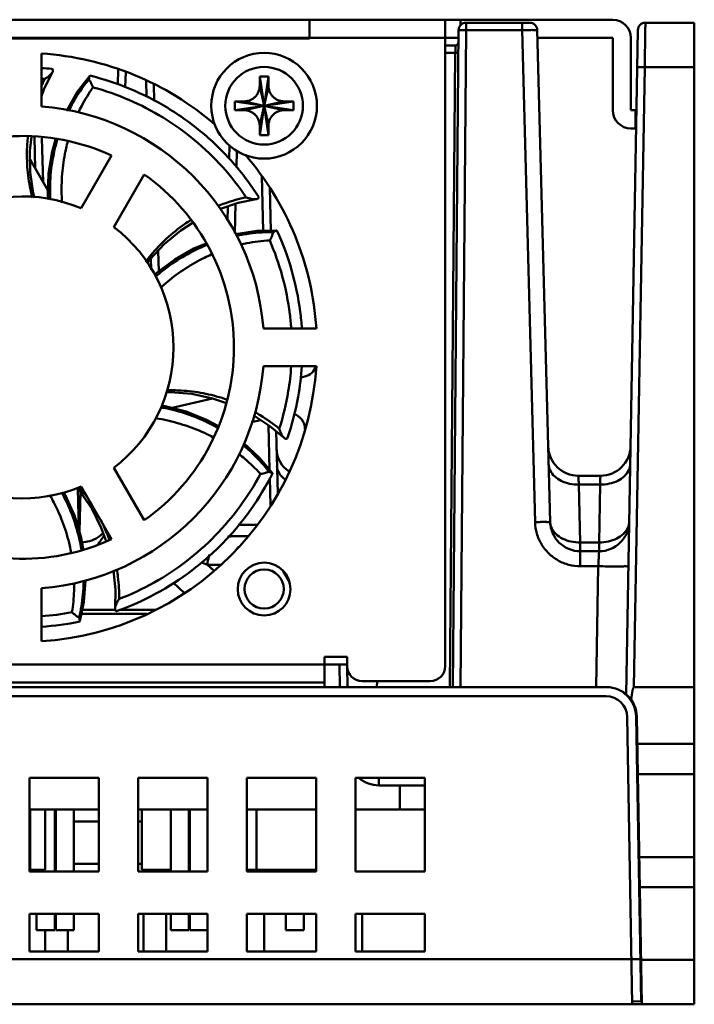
# Model space of a CAD drawing. Header units: millimetres. Extents: x -630 to -92, y 209 to 969.
# Tile 8 of 24: x -203 to -158, y 409 to 474. Entities that reach past the tile are written whole.
import ezdxf

# ---------------------------------------------------------------- set-up
doc = ezdxf.new("R2010")
doc.units = ezdxf.units.MM
doc.header["$LTSCALE"] = 32.67
doc.linetypes.add('AM_ISO08W050', pattern=[18, 12, -1.5, 3, -1.5])
doc.layers.add('AM_10', color=7, linetype='AM_ISO08W050', lineweight=50)

msp = doc.modelspace()

# ---------------------------------------------------------------- linework, layer by layer
at = {"layer": 'AM_10', "color": 7, "linetype": 'Continuous'}
for p, q in [((-242.659, 474.482), (-163.247, 474.482)), ((-183.347, 473.232), (-183.347, 474.482)), ((-174.347, 431.682), (-174.347, 474.482)), ((-173.347, 474.086), (-173.347, 474.482)), ((-172.968, 474.282), (-168.751, 474.282)), ((-172.968, 474.282), (-172.968, 473.787)), ((-169.251, 474.282), (-169.251, 473.787)), ((-161.088, 474.282), (-157.847, 474.282)), ((-157.847, 474.282), (-157.847, 409.282)), ((-173.847, 430.282), (-173.468, 473.787)), ((-173.347, 430.282), (-172.968, 473.787)), ((-172.968, 473.787), (-169.251, 473.787)), ((-169.251, 473.787), (-168.398, 441.212)), ((-168.251, 473.795), (-167.398, 441.23)), ((-162.356, 429.802), (-161.588, 473.791)), ((-231.223, 473.282), (-173.472, 473.282)), ((-183.347, 473.232), (-221.347, 473.232)), ((-201.236, 473.232), (-201.238, 473.278)), ((-195.958, 473.232), (-195.957, 473.278)), ((-193.736, 473.232), (-193.738, 473.278)), ((-188.458, 473.232), (-188.457, 473.278)), ((-186.236, 473.232), (-186.238, 473.278)), ((-173.675, 472.782), (-174.347, 472.782)), ((-168.238, 473.282), (-163.247, 473.282)), ((-163.247, 473.282), (-163.247, 468.482)), ((-162.047, 468.482), (-162.047, 473.282)), ((-201.097, 468.733), (-201.097, 472.242)), ((-173.681, 472.287), (-174.347, 472.287)), ((-173.681, 472.287), (-174.047, 430.282)), ((-197.902, 470.766), (-197.885, 470.778)), ((-196.038, 470.17), (-196.011, 471.218)), ((-195.543, 470.007), (-195.517, 471.013)), ((-161.847, 430.282), (-161.131, 471.335)), ((-161.131, 471.335), (-157.847, 471.335)), ((-194.163, 470.454), (-194.134, 469.346)), ((-193.658, 470.233), (-193.628, 469.089)), ((-186.631, 466.844), (-186.064, 470.72)), ((-186.064, 466.844), (-186.631, 470.72)), ((-186.64, 467.49), (-186.055, 470.075)), ((-186.055, 467.49), (-186.64, 470.075)), ((-188.285, 468.499), (-184.409, 469.066)), ((-188.285, 469.066), (-184.409, 468.499)), ((-187.64, 468.49), (-185.055, 469.075)), ((-187.64, 469.075), (-185.055, 468.49)), ((-162.047, 468.482), (-161.681, 468.482)), ((-161.747, 468.482), (-161.747, 467.282)), ((-161.701, 467.282), (-162.047, 467.282)), ((-201.565, 466.705), (-201.511, 464.639)), ((-201.064, 466.647), (-200.988, 463.732)), ((-188.667, 465.262), (-188.644, 466.149)), ((-188.182, 464.705), (-188.153, 465.795)), ((-201.854, 465.233), (-200.655, 463.157)), ((-196.458, 465.483), (-198.469, 462)), ((-196.304, 460.75), (-194.293, 464.233)), ((-186.498, 464.123), (-186.403, 460.5)), ((-185.977, 463.346), (-185.903, 460.51)), ((-188.297, 460.318), (-188.245, 462.282)), ((-188.775, 461.152), (-188.749, 462.113)), ((-185.495, 460.512), (-185.514, 460.518)), ((-193.368, 459.185), (-193.333, 457.812)), ((-193.855, 458.672), (-193.835, 457.914)), ((-182.887, 454.032), (-186.396, 454.032)), ((-186.396, 451.532), (-182.887, 451.532)), ((-183.968, 450.777), (-183.644, 450.854)), ((-192.434, 448.776), (-189.759, 449.408)), ((-189.76, 449.408), (-188.898, 449.114)), ((-186.581, 447.971), (-187.194, 447.826)), ((-186.066, 447.638), (-185.988, 444.669)), ((-185.556, 447.236), (-185.448, 443.136)), ((-194.293, 441.331), (-196.304, 444.815)), ((-185.974, 444.128), (-185.926, 442.307)), ((-185.802, 444.445), (-185.795, 444.426)), ((-165.53, 444.282), (-164.068, 444.282)), ((-198.617, 440.692), (-198.689, 443.434)), ((-198.469, 443.565), (-196.458, 440.081)), ((-165.499, 443.697), (-164.089, 443.697)), ((-165.499, 443.697), (-165.399, 439.868)), ((-164.089, 443.697), (-164.156, 439.868)), ((-198.512, 443.215), (-198.581, 440.573)), ((-188.069, 441.035), (-186.835, 441.035)), ((-188.695, 440.282), (-187.412, 440.282)), ((-164.156, 439.868), (-165.399, 439.868)), ((-165.399, 439.868), (-165.399, 438.291)), ((-164.156, 439.868), (-164.156, 439.282)), ((-165.399, 439.282), (-164.156, 439.282)), ((-190.102, 438.387), (-189.225, 438.387)), ((-189.665, 437.987), (-190.102, 438.387)), ((-165.399, 438.291), (-164.208, 438.291)), ((-164.208, 438.291), (-164.347, 430.282)), ((-184.664, 437.25), (-185.078, 437.965)), ((-191.618, 436.508), (-192.383, 437.207)), ((-201.097, 433.322), (-201.097, 436.831)), ((-194.112, 435.131), (-198.449, 435.131)), ((-196.222, 435.394), (-198.394, 435.394)), ((-193.549, 435.394), (-195.935, 435.394)), ((-198.55, 434.647), (-198.56, 434.629)), ((-182.347, 432.282), (-180.849, 432.282)), ((-182.347, 430.282), (-182.347, 432.282)), ((-180.849, 432.282), (-180.849, 431.682)), ((-223.847, 431.782), (-180.847, 431.782)), ((-181.321, 430.282), (-181.347, 431.782)), ((-180.821, 430.282), (-180.845, 431.66)), ((-222.346, 430.582), (-182.347, 430.582)), ((-179.849, 430.682), (-175.347, 430.682)), ((-178.874, 430.282), (-178.867, 430.682)), ((-234.852, 429.682), (-163.695, 429.682)), ((-234.55, 430.282), (-163.656, 430.282)), ((-161.847, 430.282), (-157.847, 430.282)), ((-161.963, 409.282), (-162.296, 428.307)), ((-161.696, 428.317), (-161.367, 409.482)), ((-161.324, 409.282), (-161.656, 428.317)), ((-157.847, 426.532), (-161.625, 426.532)), ((-157.847, 424.532), (-161.59, 424.532)), ((-197.297, 424.282), (-201.897, 424.282)), ((-201.897, 424.282), (-201.897, 418.082)), ((-197.297, 418.082), (-197.297, 424.282)), ((-190.097, 424.282), (-194.697, 424.282)), ((-194.697, 424.282), (-194.697, 418.082)), ((-190.097, 418.082), (-190.097, 424.282)), ((-182.897, 424.282), (-187.497, 424.282)), ((-187.497, 424.282), (-187.497, 418.082)), ((-182.897, 418.082), (-182.897, 424.282)), ((-175.697, 424.282), (-180.297, 424.282)), ((-180.297, 424.282), (-180.297, 418.082)), ((-178.742, 423.782), (-178.742, 424.273)), ((-175.697, 418.082), (-175.697, 424.282)), ((-175.697, 423.782), (-178.742, 423.782)), ((-177.347, 423.782), (-177.347, 422.182)), ((-197.297, 422.182), (-201.897, 422.182)), ((-201.847, 422.182), (-201.847, 418.182)), ((-200.847, 422.182), (-200.847, 418.182)), ((-200.222, 422.182), (-200.222, 418.082)), ((-200.152, 422.182), (-200.152, 418.082)), ((-198.952, 422.182), (-198.952, 418.082)), ((-190.097, 422.182), (-194.697, 422.182)), ((-194.447, 422.182), (-194.447, 418.182)), ((-192.532, 422.182), (-192.532, 418.082)), ((-191.332, 422.182), (-191.332, 418.082)), ((-191.262, 422.182), (-191.262, 418.082)), ((-182.897, 422.182), (-187.497, 422.182)), ((-186.847, 422.182), (-186.847, 418.182)), ((-175.697, 422.182), (-180.297, 422.182)), ((-198.952, 421.382), (-197.297, 421.382)), ((-194.697, 421.382), (-194.447, 421.382)), ((-161.494, 419.032), (-157.847, 419.032)), ((-200.847, 418.182), (-201.897, 418.182)), ((-197.297, 418.082), (-201.897, 418.082)), ((-201.422, 418.182), (-201.422, 418.082)), ((-197.297, 418.582), (-198.952, 418.582)), ((-194.447, 418.582), (-194.697, 418.582)), ((-190.097, 418.082), (-194.697, 418.082)), ((-192.532, 418.182), (-194.447, 418.182)), ((-191.262, 418.182), (-191.332, 418.182)), ((-182.897, 418.182), (-187.497, 418.182)), ((-182.897, 418.082), (-187.497, 418.082)), ((-184.147, 418.182), (-184.147, 418.082)), ((-183.712, 418.182), (-183.712, 418.082)), ((-175.697, 418.082), (-180.297, 418.082)), ((-161.459, 417.033), (-157.847, 417.033)), ((-201.897, 415.282), (-197.297, 415.282)), ((-201.897, 415.282), (-201.897, 412.782)), ((-201.422, 415.282), (-201.422, 414.182)), ((-200.222, 415.282), (-200.222, 414.182)), ((-200.152, 415.282), (-200.152, 414.182)), ((-198.952, 415.282), (-198.952, 414.182)), ((-197.297, 412.782), (-197.297, 415.282)), ((-194.697, 415.282), (-190.097, 415.282)), ((-194.697, 415.282), (-194.697, 412.782)), ((-194.347, 412.782), (-194.347, 415.282)), ((-192.847, 415.282), (-192.847, 412.782)), ((-192.532, 415.282), (-192.532, 414.182)), ((-191.332, 415.282), (-191.332, 414.182)), ((-191.262, 415.282), (-191.262, 414.182)), ((-190.097, 412.782), (-190.097, 415.282)), ((-187.497, 415.282), (-182.897, 415.282)), ((-187.497, 415.282), (-187.497, 412.782)), ((-186.347, 415.282), (-186.347, 412.782)), ((-184.912, 415.282), (-184.912, 414.182)), ((-183.712, 415.282), (-183.712, 414.182)), ((-182.897, 412.782), (-182.897, 415.282)), ((-180.297, 415.282), (-175.697, 415.282)), ((-180.297, 415.282), (-180.297, 412.782)), ((-179.847, 415.282), (-179.847, 412.782)), ((-175.697, 412.782), (-175.697, 415.282)), ((-200.222, 414.182), (-201.422, 414.182)), ((-200.847, 412.782), (-200.847, 414.182)), ((-198.952, 414.182), (-200.152, 414.182)), ((-199.347, 414.182), (-199.347, 412.782)), ((-191.332, 414.182), (-192.532, 414.182)), ((-190.097, 414.182), (-191.262, 414.182)), ((-183.712, 414.182), (-184.912, 414.182)), ((-201.897, 412.782), (-197.297, 412.782)), ((-194.697, 412.782), (-190.097, 412.782)), ((-187.497, 412.782), (-182.897, 412.782)), ((-180.297, 412.782), (-175.697, 412.782)), ((-162.016, 412.282), (-312.847, 412.282)), ((-161.416, 412.282), (-162.016, 412.272)), ((-157.847, 412.23), (-161.375, 412.23)), ((-161.367, 409.482), (-161.967, 409.472)), ((-157.847, 409.282), (-312.847, 409.282))]:
    msp.add_line(p, q, dxfattribs=at)
for points in [[(-201.097, 469.422), (-200.916, 469.92), (-200.375, 470.997)], [(-197.903, 470.767), (-198.704, 469.72), (-199.427, 468.479), (-199.438, 468.455)], [(-201.84, 464.387), (-201.863, 465.803), (-201.766, 466.728)], [(-200.166, 466.544), (-200.396, 465.734), (-200.621, 464.291), (-200.665, 462.842), (-200.647, 462.633)], [(-201.564, 462.688), (-201.645, 462.996), (-201.84, 464.387)], [(-189.236, 461.949), (-188.056, 462.346), (-186.876, 462.595)], [(-194.114, 458.343), (-193.924, 458.599), (-192.958, 459.619), (-191.865, 460.52), (-191.111, 461.001)], [(-185.514, 460.518), (-186.832, 460.492), (-188.254, 460.284), (-188.274, 460.278)], [(-190.186, 459.671), (-191.004, 459.33), (-192.272, 458.606), (-193.432, 457.737), (-193.611, 457.568)], [(-192.859, 449.81), (-192.546, 449.821), (-191.146, 449.701), (-189.76, 449.408)], [(-189.416, 447.591), (-190.154, 447.996), (-191.511, 448.536), (-192.913, 448.901), (-193.174, 448.937)], [(-187.037, 448.265), (-185.959, 447.569), (-185.029, 446.802)], [(-185.802, 444.445), (-186.645, 445.459), (-187.69, 446.438)], [(-198.734, 443.488), (-198.55, 443.272), (-197.771, 442.103), (-197.135, 440.837), (-196.82, 439.958)], [(-198.344, 439.44), (-198.487, 440.263), (-198.911, 441.66), (-199.5, 442.984), (-199.641, 443.224)], [(-196.331, 438.007), (-196.202, 436.718), (-196.222, 435.512)], [(-198.549, 434.647), (-198.282, 435.937), (-198.17, 437.351)]]:
    msp.add_lwpolyline(points, dxfattribs=at)
for centre, radius in [((-186.347, 468.782), 3.5), ((-186.347, 468.782), 2.571), ((-186.347, 436.782), 1.75), ((-186.347, 436.782), 1.3)]:
    msp.add_circle(centre, radius, dxfattribs=at)
for centre, radius, start, end in [((-172.968, 473.782), 0.5, 90, 179.5), ((-168.751, 473.782), 0.5, 1.5, 90), ((-163.247, 473.282), 1.2, 0, 90), ((-161.088, 473.782), 0.5, 89.99978, 178.98729), ((-173.675, 472.982), 0.2, 270.00004, 359.50504), ((-202.347, 452.782), 19.5, 49.21933, 86.32467), ((-202.347, 452.782), 16, 4.4808, 85.5192), ((-162.047, 468.482), 1.2, 180, 270), ((-202.347, 452.782), 14, 65.12252, 174.87748), ((-202.347, 452.782), 19.5, 3.67533, 40.8209), ((-202.347, 452.782), 14, 305.12252, 54.87748), ((-202.347, 452.782), 10, 67.18076, 172.81924), ((-202.347, 452.782), 10, 307.18076, 52.81924), ((-202.347, 452.782), 14, 185.12252, 294.87748), ((-202.347, 452.782), 10, 187.18076, 292.81924), ((-202.347, 452.782), 19.5, 273.67533, 356.32467), ((-202.347, 452.782), 16, 274.4808, 355.5192), ((-183.874, 451.827), 1, 283.3, 342.29656), ((-184.649, 447.4), 1, 358.75909, 75.1517), ((-183.725, 446.082), 1.8, 181.5, 237.3757), ((-165.53, 446.282), 2, 181.49834, 269.99996), ((-164.068, 446.282), 2, 270.00007, 359.00389), ((-165.399, 441.282), 2, 181.50577, 269.99623), ((-164.156, 441.282), 2, 270, 358.99988), ((-198.601, 441.082), 1.8, 313.09295, 335.74156), ((-179.849, 431.682), 1, 180, 270), ((-175.347, 431.682), 1, 270, 0), ((-163.695, 428.282), 1.4, 1, 90), ((-163.656, 428.282), 2, 1, 90), ((-163.695, 428.282), 2, 1, 54.4), ((-178.742, 425.782), 2, 229.22129, 270)]:
    msp.add_arc(centre, radius, start, end, dxfattribs=at)
for points, start_tangent, end_tangent in [([(-161.131, 471.335), (-161.12, 472.101), (-161.109, 472.812), (-161.1, 473.422), (-161.094, 473.889), (-161.089, 474.182), (-161.088, 474.282)], (0.014548, 0.999894), (0.014542, 0.999894)), ([(-173.468, 473.787), (-173.458, 473.787), (-173.427, 473.788), (-173.365, 473.788), (-173.269, 473.788), (-173.134, 473.788), (-172.968, 473.787)], (0.008727, 0.999962), (0.999962, -0.008726)), ([(-169.251, 473.787), (-168.868, 473.791), (-168.544, 473.795), (-168.327, 473.796), (-168.251, 473.795)], (0.999914, 0.013116), (-0.030982, -0.99952)), ([(-195.512, 473.232), (-195.51, 473.274)], (0.041557, 0.999136), (0.050455, 0.998726)), ([(-188.012, 473.232), (-188.01, 473.274)], (0.041557, 0.999136), (0.050455, 0.998726)), ([(-173.675, 472.782), (-173.675, 472.747), (-173.676, 472.639), (-173.678, 472.474)], (-0.012243, -0.999925), (-0.012217, -0.999925)), ([(-173.678, 472.474), (-173.681, 472.287)], (-0.012217, -0.999925), (-0.012218, -0.999925)), ([(-173.681, 472.287), (-173.581, 472.286), (-173.508, 472.286), (-173.481, 472.287)], (0.999962, -0.008726), (0.008727, 0.999962)), ([(-201.095, 471.281), (-200.423, 471.223)], (0.997713, -0.067598), (0.994585, -0.103925)), ([(-200.375, 470.997), (-200.424, 470.925), (-200.496, 470.844), (-200.596, 470.754), (-200.724, 470.658), (-200.881, 470.562)], (-0.497839, -0.86727), (-0.873719, -0.48643)), ([(-200.423, 471.223), (-200.408, 471.22), (-200.394, 471.217), (-200.38, 471.213)], (0.978175, -0.207784), (0.967917, -0.25127)), ([(-200.38, 471.213), (-200.354, 471.189), (-200.338, 471.156), (-200.334, 471.114)], (0.848914, -0.528532), (-0.070293, -0.997526)), ([(-200.334, 471.114), (-200.346, 471.061), (-200.374, 470.998), (-200.375, 470.997)], (-0.070293, -0.997526), (-0.497839, -0.86727)), ([(-197.936, 470.653), (-197.917, 470.739), (-197.902, 470.766)], (0.134283, 0.990943), (0.648877, 0.760893)), ([(-197.885, 470.778), (-195.247, 469.91), (-192.736, 468.637), (-190.438, 466.992), (-188.417, 465.018), (-186.729, 462.773)], (0.970598, -0.240707), (0.538843, -0.842406)), ([(-161.631, 471.335), (-161.564, 471.338), (-161.381, 471.338), (-161.131, 471.335)], (0.017452, 0.999848), (0.999848, -0.017447)), ([(-200.881, 470.562), (-201.119, 470.058)], (-0.449505, -0.893278), (-0.40232, -0.915499)), ([(-200.881, 470.562), (-201.096, 470.578)], (-0.996611, 0.082264), (-0.997534, 0.070183)), ([(-197.956, 470.528), (-198.847, 469.271), (-199.304, 468.44)], (-0.635605, -0.772015), (-0.445073, -0.895494)), ([(-197.956, 470.528), (-197.936, 470.653)], (0.171968, 0.985103), (0.134283, 0.990943)), ([(-197.685, 470.002), (-197.761, 470.178), (-197.853, 470.357), (-197.956, 470.528)], (-0.368896, 0.929471), (-0.550236, 0.835009)), ([(-186.64, 470.075), (-186.638, 470.232), (-186.636, 470.397), (-186.634, 470.562), (-186.631, 470.72)], (0.011089, 0.999939), (0.017198, 0.999852)), ([(-186.631, 470.72), (-186.537, 470.721), (-186.442, 470.722), (-186.347, 470.722)], (0.999881, 0.015425), (1, 0)), ([(-186.347, 470.722), (-186.253, 470.722), (-186.158, 470.721), (-186.064, 470.72)], (1, 0), (0.999881, -0.015425)), ([(-186.064, 470.72), (-186.061, 470.562), (-186.059, 470.398), (-186.057, 470.233), (-186.055, 470.075)], (0.017198, -0.999852), (0.011089, -0.999939)), ([(-198.655, 468.329), (-198.432, 468.779), (-197.685, 470.002)], (0.4245, 0.905428), (0.577349, 0.816497)), ([(-187.532, 462.719), (-189.103, 464.733), (-190.953, 466.509), (-193.039, 468.001), (-195.307, 469.174), (-197.685, 470.002)], (-0.557047, 0.830481), (-0.965246, 0.261342)), ([(-187.64, 469.075), (-187.497, 469.087), (-187.374, 469.116), (-187.269, 469.154), (-187.177, 469.199), (-187.092, 469.252), (-187.012, 469.313), (-186.937, 469.381), (-186.87, 469.456), (-186.812, 469.534), (-186.759, 469.623), (-186.71, 469.728), (-186.672, 469.843), (-186.648, 469.961), (-186.64, 470.075)], (0.999939, 0.011089), (0.011089, 0.999939)), ([(-186.055, 470.075), (-186.046, 469.961), (-186.023, 469.844), (-185.986, 469.73), (-185.938, 469.627), (-185.885, 469.537), (-185.826, 469.458), (-185.759, 469.383), (-185.685, 469.314), (-185.605, 469.253), (-185.52, 469.2), (-185.427, 469.155), (-185.321, 469.116), (-185.197, 469.087), (-185.055, 469.075)], (0.011089, -0.999939), (0.999939, -0.011089)), ([(-188.285, 468.499), (-188.287, 468.688), (-188.287, 468.877), (-188.285, 469.066)], (-0.015425, 0.999881), (0.015425, 0.999881)), ([(-188.285, 469.066), (-188.127, 469.068), (-187.963, 469.071), (-187.798, 469.073), (-187.64, 469.075)], (0.999852, 0.017198), (0.999939, 0.011089)), ([(-185.055, 469.075), (-184.897, 469.073), (-184.733, 469.071), (-184.568, 469.068), (-184.409, 469.066)], (0.999939, -0.011089), (0.999852, -0.017198)), ([(-184.409, 469.066), (-184.407, 468.877), (-184.407, 468.687), (-184.409, 468.499)], (0.015425, -0.999881), (-0.015425, -0.999881)), ([(-187.64, 468.49), (-187.797, 468.491), (-187.962, 468.494), (-188.127, 468.496), (-188.285, 468.499)], (-0.999939, 0.011089), (-0.999852, 0.017198)), ([(-186.64, 467.49), (-186.648, 467.604), (-186.671, 467.721), (-186.709, 467.834), (-186.756, 467.938), (-186.81, 468.027), (-186.868, 468.106), (-186.935, 468.182), (-187.01, 468.25), (-187.09, 468.311), (-187.175, 468.364), (-187.268, 468.41), (-187.374, 468.448), (-187.497, 468.477), (-187.64, 468.49)], (-0.011089, 0.999939), (-0.999939, 0.011089)), ([(-185.055, 468.49), (-185.197, 468.477), (-185.321, 468.448), (-185.426, 468.41), (-185.517, 468.365), (-185.603, 468.313), (-185.683, 468.252), (-185.758, 468.183), (-185.825, 468.108), (-185.883, 468.03), (-185.936, 467.941), (-185.985, 467.837), (-186.023, 467.721), (-186.046, 467.604), (-186.055, 467.49)], (-0.999939, -0.011089), (-0.011089, -0.999939)), ([(-184.409, 468.499), (-184.567, 468.496), (-184.732, 468.494), (-184.896, 468.491), (-185.055, 468.49)], (-0.999852, -0.017198), (-0.999939, -0.011089)), ([(-186.631, 466.844), (-186.634, 467.002), (-186.636, 467.167), (-186.638, 467.331), (-186.64, 467.49)], (-0.017198, 0.999852), (-0.011089, 0.999939)), ([(-186.055, 467.49), (-186.057, 467.332), (-186.059, 467.167), (-186.061, 467.002), (-186.064, 466.844)], (-0.011089, -0.999939), (-0.017198, -0.999852)), ([(-186.347, 466.842), (-186.442, 466.842), (-186.537, 466.843), (-186.631, 466.844)], (-1, 0), (-0.999881, 0.015425)), ([(-186.064, 466.844), (-186.158, 466.843), (-186.253, 466.842), (-186.347, 466.842)], (-0.999881, -0.015425), (-1, 0)), ([(-201.996, 466.755), (-202.038, 466.262), (-202.034, 464.735), (-201.828, 463.233), (-201.701, 462.688)], (-0.107393, -0.994217), (0.251339, -0.967899)), ([(-200.05, 466.532), (-200.1, 466.36), (-200.422, 464.797), (-200.532, 463.197), (-200.516, 462.586)], (-0.281823, -0.959466), (0.053089, -0.99859)), ([(-199.731, 462.358), (-199.761, 462.939), (-199.708, 464.468), (-199.465, 465.969), (-199.344, 466.452)], (-0.075744, 0.997127), (0.262787, 0.964854)), ([(-187.532, 462.719), (-188.943, 462.321), (-189.395, 462.149)], (-0.97866, -0.205488), (-0.926558, -0.376152)), ([(-186.876, 462.595), (-186.962, 462.588), (-187.071, 462.594), (-187.204, 462.616), (-187.358, 462.657), (-187.532, 462.719)], (-0.98846, -0.151485), (-0.925055, 0.379834)), ([(-186.71, 462.733), (-186.712, 462.698), (-186.728, 462.665), (-186.759, 462.635), (-186.807, 462.611), (-186.875, 462.595), (-186.876, 462.595)], (0.11604, -0.993244), (-0.98846, -0.151485)), ([(-186.729, 462.773), (-186.722, 462.759), (-186.716, 462.746), (-186.71, 462.733)], (0.447409, -0.894329), (0.407015, -0.913422)), ([(-191.248, 461.188), (-191.614, 460.943), (-192.806, 459.988), (-193.852, 458.89), (-194.196, 458.454)], (-0.841759, -0.539853), (-0.600337, -0.799747)), ([(-185.734, 460.411), (-187.279, 460.322), (-188.2, 460.165)], (-0.999878, 0.015627), (-0.977784, -0.209614)), ([(-185.977, 459.871), (-185.887, 460.04), (-185.803, 460.224), (-185.734, 460.411)], (0.496688, 0.867929), (0.309754, 0.950817)), ([(-185.545, 460.512), (-185.623, 460.474), (-185.734, 460.411)], (-0.956058, -0.293177), (-0.877414, -0.479734)), ([(-185.514, 460.517), (-185.545, 460.512)], (-0.999057, 0.043429), (-0.956058, -0.293177)), ([(-183.848, 454.036), (-183.958, 455.152), (-184.529, 457.908), (-185.495, 460.512)], (-0.067671, 0.997708), (-0.416943, 0.908933)), ([(-187.874, 459.59), (-187.496, 459.674), (-185.977, 459.871)], (0.972899, 0.231231), (0.99831, 0.058113)), ([(-184.551, 454.035), (-184.645, 454.991), (-185.142, 457.495), (-185.977, 459.871)], (-0.070323, 0.997524), (-0.397472, 0.917614)), ([(-190.138, 459.568), (-190.335, 459.486), (-191.756, 458.764), (-193.07, 457.856), (-193.543, 457.457)], (-0.92673, -0.375728), (-0.74738, -0.664396)), ([(-193.216, 456.717), (-192.751, 457.126), (-191.563, 458.004), (-190.296, 458.72), (-189.849, 458.928)], (0.73328, 0.679927), (0.915934, 0.401329)), ([(-185.34, 447.392), (-184.745, 449.876), (-184.551, 451.529)], (0.302008, 0.953305), (0.07013, 0.997538)), ([(-184.798, 446.797), (-184.095, 449.518), (-183.848, 451.529)], (0.32268, 0.946508), (0.067486, 0.99772)), ([(-188.846, 449.34), (-189.319, 449.49), (-190.738, 449.809), (-192.2, 449.944), (-192.822, 449.944)], (-0.946648, 0.32227), (-0.999592, -0.028564)), ([(-189.463, 447.487), (-189.61, 447.568), (-191.062, 448.229), (-192.598, 448.692), (-193.222, 448.817)], (-0.873213, 0.487338), (-0.98576, 0.168159)), ([(-193.559, 448.093), (-193.021, 447.998), (-191.542, 447.606), (-190.132, 447.035), (-189.753, 446.844)], (0.988568, -0.150775), (0.885152, -0.465303)), ([(-185.34, 447.392), (-186.601, 448.29), (-186.951, 448.495)], (-0.770848, 0.637019), (-0.871943, 0.489608)), ([(-185.34, 447.392), (-185.281, 447.217), (-185.217, 447.071), (-185.151, 446.954), (-185.088, 446.865), (-185.029, 446.802)], (0.279763, -0.960069), (0.73469, -0.678403)), ([(-185.029, 446.802), (-185.028, 446.801), (-184.973, 446.758), (-184.924, 446.736)], (0.73469, -0.678403), (0.956978, -0.290161)), ([(-184.924, 446.736), (-184.882, 446.73), (-184.846, 446.738), (-184.817, 446.758)], (0.956978, -0.290161), (0.704209, 0.709993)), ([(-184.817, 446.758), (-184.81, 446.771), (-184.804, 446.784), (-184.798, 446.797)], (0.460388, 0.887718), (0.420285, 0.907392)), ([(-186.023, 444.55), (-187.051, 445.699), (-187.728, 446.304)], (-0.611321, 0.791383), (-0.771889, 0.635757)), ([(-188.018, 445.727), (-187.622, 445.404), (-186.596, 444.403)], (0.788824, -0.614619), (0.667647, -0.744478)), ([(-184.934, 444.029), (-184.956, 444.044), (-185.349, 444.444), (-185.495, 444.922)], (-0.835774, 0.549074), (-0.026177, 0.999657)), ([(-167.499, 445.058), (-167.392, 444.629), (-167.104, 444.246), (-166.663, 443.945), (-166.11, 443.756), (-165.499, 443.696)], (0.026177, -0.999657), (0.999914, 0.013092)), ([(-164.089, 443.696), (-163.476, 443.759), (-162.921, 443.952), (-162.48, 444.257), (-162.193, 444.644), (-162.089, 445.076)], (0.999962, -0.008727), (0.017452, 0.999848)), ([(-185.795, 444.426), (-187.228, 442.047), (-189.027, 439.882), (-191.142, 438.007), (-193.516, 436.476), (-196.081, 435.329)], (-0.450564, -0.892744), (-0.941144, -0.338005)), ([(-195.955, 436.124), (-193.641, 437.208), (-191.499, 438.617), (-189.581, 440.319), (-187.933, 442.269), (-186.596, 444.403)], (0.933563, 0.358412), (0.469479, 0.882944)), ([(-186.596, 444.403), (-186.407, 444.439), (-186.212, 444.488), (-186.023, 444.55)], (0.988238, 0.152925), (0.936466, 0.350758)), ([(-186.023, 444.55), (-185.906, 444.503), (-185.825, 444.465), (-185.803, 444.445)], (0.922184, -0.38675), (0.598792, -0.800904)), ([(-165.53, 444.282), (-165.528, 444.244), (-165.522, 444.13), (-165.512, 443.945), (-165.499, 443.697)], (0.052272, -0.998633), (0.052168, -0.998638)), ([(-164.068, 444.282), (-164.071, 444.214), (-164.078, 444.014), (-164.089, 443.697)], (-0.034889, -0.999391), (-0.034994, -0.999388)), ([(-197.795, 442.447), (-198.283, 443.138), (-198.559, 443.485)], (-0.546013, 0.837776), (-0.63856, 0.769572)), ([(-200.526, 442.972), (-200.272, 442.506), (-199.656, 441.105), (-199.224, 439.647), (-199.126, 439.171)], (0.497367, -0.86754), (0.182946, -0.983123)), ([(-198.453, 439.401), (-198.482, 439.57), (-198.87, 441.118), (-199.466, 442.608), (-199.769, 443.193)], (-0.163088, 0.986612), (-0.484859, 0.874592)), ([(-196.602, 440.034), (-196.778, 440.499), (-197.172, 441.367)], (-0.334439, 0.942417), (-0.450999, 0.892524)), ([(-167.398, 441.23), (-167.474, 441.231), (-167.691, 441.228), (-168.015, 441.222), (-168.398, 441.212)], (-0.026177, 0.999657), (-0.999657, -0.026175)), ([(-168.398, 441.212), (-168.28, 440.453), (-167.971, 439.746), (-167.492, 439.142), (-166.875, 438.679), (-166.16, 438.389), (-165.399, 438.291)], (0.025996, -0.999662), (1, 0.000119)), ([(-167.398, 441.23), (-167.291, 440.8), (-167.003, 440.417), (-166.562, 440.116), (-166.009, 439.927), (-165.399, 439.868)], (0.026177, -0.999657), (0.999914, 0.013092)), ([(-164.156, 439.868), (-163.543, 439.931), (-162.989, 440.124), (-162.547, 440.428), (-162.26, 440.815), (-162.156, 441.247)], (0.999962, -0.008727), (0.017452, 0.999848)), ([(-198.421, 439.872), (-197.918, 439.954), (-197.339, 440.216), (-197.01, 440.522)], (0.998377, 0.056943), (0.603181, 0.797604)), ([(-188.372, 440.282), (-188.776, 440.227)], (-1, 0), (-0.963917, -0.266202)), ([(-188.021, 439.596), (-188.139, 439.462), (-188.184, 439.403)], (-0.692504, -0.721414), (-0.596527, -0.802593)), ([(-189.968, 439.059), (-190.102, 438.387)], (-0.342912, -0.939368), (-0.04534, -0.998972)), ([(-164.156, 439.282), (-164.157, 439.248), (-164.163, 439.15), (-164.171, 438.992), (-164.182, 438.788), (-164.194, 438.549), (-164.208, 438.291)], (-0.052161, -0.998639), (-0.052056, -0.998644)), ([(-190.524, 438.556), (-190.102, 438.387)], (0.930641, -0.365934), (0.926075, -0.377339)), ([(-164.208, 438.291), (-163.59, 438.281), (-163.032, 438.274), (-162.59, 438.27), (-162.306, 438.27), (-162.208, 438.273)], (0.999848, -0.017451), (0.017452, 0.999848)), ([(-195.955, 436.124), (-196.029, 437.589), (-196.1, 438.086)], (0.017312, 0.99985), (-0.162343, 0.986734)), ([(-198.929, 437.192), (-198.935, 436.667), (-199.077, 435.241)], (0.012463, -0.999922), (-0.16581, -0.986158)), ([(-198.605, 434.884), (-198.348, 436.405), (-198.297, 437.296)], (0.237599, 0.971363), (0.017157, 0.999853)), ([(-196.222, 435.512), (-196.209, 435.598), (-196.179, 435.703), (-196.128, 435.827), (-196.054, 435.969), (-195.955, 436.124)], (0.072144, 0.997394), (0.576046, 0.817417)), ([(-201.095, 434.983), (-199.078, 435.241)], (0.997522, 0.070352), (0.983033, 0.183428)), ([(-199.078, 435.241), (-198.932, 435.116), (-198.772, 434.994), (-198.605, 434.884)], (0.735701, -0.677307), (0.858098, -0.513486)), ([(-198.605, 434.884), (-198.569, 434.764)], (0.272575, -0.962135), (0.31127, -0.950322)), ([(-196.124, 435.319), (-196.158, 435.33), (-196.186, 435.353), (-196.208, 435.389), (-196.221, 435.442), (-196.222, 435.511), (-196.222, 435.512)], (-0.994175, 0.107779), (0.072144, 0.997394)), ([(-196.081, 435.329), (-196.095, 435.325), (-196.11, 435.322), (-196.124, 435.319)], (-0.97144, -0.237287), (-0.981067, -0.193671)), ([(-198.56, 434.629), (-201.096, 434.28)], (-0.978901, -0.204334), (-0.997712, -0.067607)), ([(-198.569, 434.764), (-198.548, 434.676), (-198.55, 434.647)], (0.31127, -0.950322), (-0.252837, -0.967509)), ([(-162.03, 429.447), (-162.02, 429.533), (-162.01, 429.611), (-162.001, 429.684), (-161.992, 429.751), (-161.982, 429.814), (-161.973, 429.871), (-161.965, 429.925), (-161.956, 429.974), (-161.947, 430.019), (-161.939, 430.061), (-161.93, 430.099), (-161.921, 430.135), (-161.912, 430.168), (-161.903, 430.199), (-161.892, 430.226), (-161.881, 430.251), (-161.867, 430.271), (-161.847, 430.282)], (0.114425, 0.993432), (1, 0))]:
    msp.add_spline(points, degree=3, dxfattribs=dict(at, start_tangent=start_tangent, end_tangent=end_tangent))

doc.saveas('drawing.dxf')
